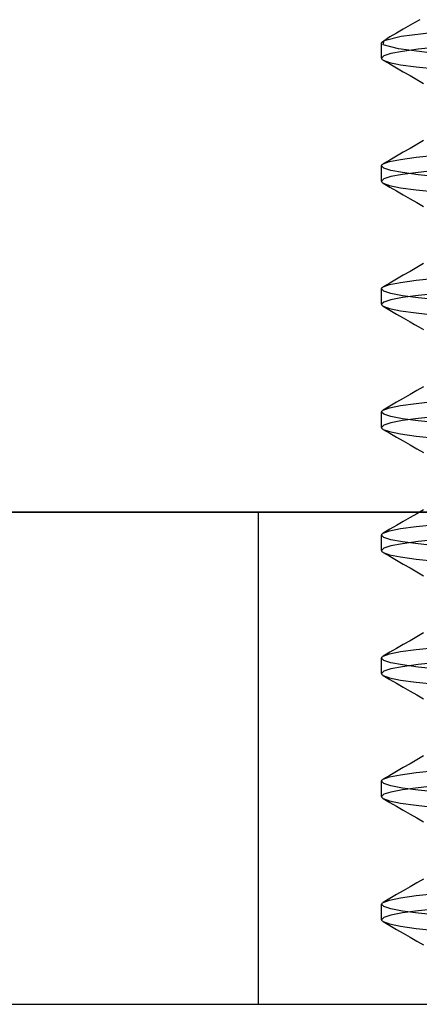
# Model space of a CAD drawing. Header units: millimetres. Extents: x -76 to 76, y -16 to 42.
# Tile 36 of 41: x 68.53 to 70.15, y 13 to 17. Entities that reach past the tile are written whole.
import ezdxf

# ---------------------------------------------------------------- set-up
doc = ezdxf.new("R2010")
doc.units = ezdxf.units.MM
doc.layers.add('MAIN-2', color=7, linetype='Continuous')

msp = doc.modelspace()

# ---------------------------------------------------------------- linework, layer by layer
at = {"layer": 'MAIN-2'}
for p, q in [((70.0884, 16.9615), (70.0612, 16.9457)), ((70.1156, 16.9773), (70.0884, 16.9615)), ((70.1352, 16.9886), (70.1156, 16.9773)), ((70.1548, 17), (70.1352, 16.9886)), ((70.034, 16.9299), (69.9999, 16.9061)), ((70.0103, 16.9159), (70.0801, 16.933)), ((70.0612, 16.9457), (70.034, 16.9299)), ((70.0801, 16.933), (70.2131, 16.9491)), ((70, 16.8438), (70, 16.9062)), ((70.0065, 16.8984), (70.0103, 16.9159)), ((70.0691, 16.8813), (70.0065, 16.8984)), ((70.195, 16.8652), (70.0691, 16.8813)), ((70.2301, 16.8883), (70.1487, 16.8799)), ((70.0096, 16.8531), (70, 16.8438)), ((70, 16.8438), (70.0002, 16.8425)), ((70.0002, 16.8425), (70.0007, 16.8411)), ((70.0007, 16.8411), (70.0017, 16.8398)), ((70.038, 16.8624), (70.0096, 16.8531)), ((70.0845, 16.8713), (70.038, 16.8624)), ((70.1487, 16.8799), (70.0845, 16.8713)), ((70.0017, 16.8398), (70.0031, 16.8385)), ((70.0031, 16.8385), (70.0048, 16.8371)), ((70.0048, 16.8371), (70.0069, 16.8358)), ((70.0068, 16.8358), (70.034, 16.8201)), ((70.0069, 16.8358), (70.0328, 16.8264)), ((70.0328, 16.8264), (70.0773, 16.8173)), ((70.034, 16.8201), (70.0612, 16.8043)), ((70.0612, 16.8043), (70.0884, 16.7885)), ((70.0773, 16.8173), (70.1402, 16.8086)), ((70.1402, 16.8086), (70.2209, 16.8002)), ((70.0884, 16.7885), (70.1156, 16.7728)), ((70.1156, 16.7728), (70.1428, 16.7569)), ((70.1428, 16.7569), (70.1701, 16.7411)), ((70.1428, 16.4931), (70.1156, 16.4772)), ((70.1701, 16.5089), (70.1428, 16.4931)), ((70.0612, 16.4457), (70.034, 16.4299)), ((70.0884, 16.4615), (70.0612, 16.4457)), ((70.0773, 16.4327), (70.1402, 16.4414)), ((70.1156, 16.4772), (70.0884, 16.4615)), ((70.1402, 16.4414), (70.2209, 16.4498)), ((70, 16.4062), (70.0002, 16.4075)), ((70.0096, 16.3969), (70, 16.4062)), ((70, 16.3438), (70, 16.4062)), ((70.0002, 16.4075), (70.0007, 16.4089)), ((70.0007, 16.4089), (70.0017, 16.4102)), ((70.0017, 16.4102), (70.0031, 16.4115)), ((70.0031, 16.4115), (70.0048, 16.4129)), ((70.0048, 16.4129), (70.0069, 16.4142)), ((70.034, 16.4299), (70.0068, 16.4142)), ((70.0069, 16.4142), (70.0328, 16.4236)), ((70.0328, 16.4236), (70.0773, 16.4327)), ((70.038, 16.3876), (70.0096, 16.3969)), ((70.038, 16.3624), (70.0096, 16.3531)), ((70.0845, 16.3787), (70.038, 16.3876)), ((70.0845, 16.3713), (70.038, 16.3624)), ((70.1487, 16.3799), (70.0845, 16.3713)), ((70.1487, 16.3701), (70.0845, 16.3787)), ((70.2301, 16.3883), (70.1487, 16.3799)), ((70.2301, 16.3617), (70.1487, 16.3701)), ((70.0096, 16.3531), (70, 16.3438)), ((70, 16.3438), (70.0002, 16.3425)), ((70.0002, 16.3425), (70.0007, 16.3411)), ((70.0007, 16.3411), (70.0017, 16.3398)), ((70.0017, 16.3398), (70.0031, 16.3385)), ((70.0031, 16.3385), (70.0048, 16.3371)), ((70.0048, 16.3371), (70.0069, 16.3358)), ((70.0068, 16.3358), (70.034, 16.3201)), ((70.0069, 16.3358), (70.0328, 16.3264)), ((70.0328, 16.3264), (70.0773, 16.3173)), ((70.034, 16.3201), (70.0612, 16.3043)), ((70.0612, 16.3043), (70.0884, 16.2885)), ((70.0773, 16.3173), (70.1402, 16.3086)), ((70.0884, 16.2885), (70.1156, 16.2728)), ((70.1402, 16.3086), (70.2209, 16.3002)), ((70.1156, 16.2728), (70.1428, 16.2569)), ((70.1428, 16.2569), (70.1701, 16.2411)), ((70.1701, 16.0089), (70.1428, 15.9931)), ((70.0884, 15.9615), (70.0612, 15.9457)), ((70.1156, 15.9772), (70.0884, 15.9615)), ((70.1428, 15.9931), (70.1156, 15.9772)), ((70.034, 15.9299), (70.0068, 15.9142)), ((70.0069, 15.9142), (70.0328, 15.9236)), ((70.0328, 15.9236), (70.0773, 15.9327)), ((70.0612, 15.9457), (70.034, 15.9299)), ((70.0773, 15.9327), (70.1402, 15.9414)), ((70.1402, 15.9414), (70.2209, 15.9498)), ((70, 15.9062), (70.0002, 15.9075)), ((70.0096, 15.8969), (70, 15.9062)), ((70, 15.8438), (70, 15.9062)), ((70.0002, 15.9075), (70.0007, 15.9089)), ((70.0007, 15.9089), (70.0017, 15.9102)), ((70.0017, 15.9102), (70.0031, 15.9115)), ((70.0031, 15.9115), (70.0048, 15.9129)), ((70.0048, 15.9129), (70.0069, 15.9142)), ((70.038, 15.8876), (70.0096, 15.8969)), ((70.0845, 15.8787), (70.038, 15.8876)), ((70.2301, 15.8883), (70.1487, 15.8799)), ((70.0096, 15.8531), (70, 15.8438)), ((70, 15.8438), (70.0002, 15.8425)), ((70.0002, 15.8425), (70.0007, 15.8411)), ((70.0007, 15.8411), (70.0017, 15.8398)), ((70.038, 15.8624), (70.0096, 15.8531)), ((70.0845, 15.8713), (70.038, 15.8624)), ((70.1487, 15.8799), (70.0845, 15.8713)), ((70.1487, 15.8701), (70.0845, 15.8787)), ((70.2301, 15.8617), (70.1487, 15.8701)), ((70.0017, 15.8398), (70.0031, 15.8385)), ((70.0031, 15.8385), (70.0048, 15.8371)), ((70.0048, 15.8371), (70.0069, 15.8358)), ((70.0068, 15.8358), (70.034, 15.8201)), ((70.0069, 15.8358), (70.0328, 15.8264)), ((70.0328, 15.8264), (70.0773, 15.8173)), ((70.034, 15.8201), (70.0612, 15.8043)), ((70.0612, 15.8043), (70.0884, 15.7885)), ((70.0773, 15.8173), (70.1402, 15.8086)), ((70.1402, 15.8086), (70.2209, 15.8002)), ((70.0884, 15.7885), (70.1156, 15.7728)), ((70.1156, 15.7728), (70.1337, 15.7622)), ((70.1337, 15.7622), (70.1518, 15.7517)), ((70.1518, 15.7517), (70.17, 15.7412)), ((70.1428, 15.4931), (70.1156, 15.4772)), ((70.1701, 15.5089), (70.1428, 15.4931)), ((70.0612, 15.4457), (70.034, 15.4299)), ((70.0884, 15.4615), (70.0612, 15.4457)), ((70.0773, 15.4327), (70.1402, 15.4414)), ((70.1156, 15.4772), (70.0884, 15.4615)), ((70.1402, 15.4414), (70.2209, 15.4498)), ((70, 15.4062), (70.0002, 15.4075)), ((70.0096, 15.3969), (70, 15.4062)), ((70, 15.3438), (70, 15.4062)), ((70.0002, 15.4075), (70.0007, 15.4089)), ((70.0007, 15.4089), (70.0017, 15.4102)), ((70.0017, 15.4102), (70.0031, 15.4115)), ((70.0031, 15.4115), (70.0048, 15.4129)), ((70.0048, 15.4129), (70.0069, 15.4142)), ((70.034, 15.4299), (70.0068, 15.4142)), ((70.0069, 15.4142), (70.0328, 15.4236)), ((70.0328, 15.4236), (70.0773, 15.4327)), ((70.038, 15.3876), (70.0096, 15.3969)), ((70.038, 15.3624), (70.0096, 15.3531)), ((70.0845, 15.3787), (70.038, 15.3876)), ((70.0845, 15.3713), (70.038, 15.3624)), ((70.1487, 15.3799), (70.0845, 15.3713)), ((70.1487, 15.3701), (70.0845, 15.3787)), ((70.2301, 15.3883), (70.1487, 15.3799)), ((70.2301, 15.3617), (70.1487, 15.3701)), ((70.0096, 15.3531), (70, 15.3438)), ((70, 15.3438), (70.0002, 15.3425)), ((70.0002, 15.3425), (70.0007, 15.3411)), ((70.0007, 15.3411), (70.0017, 15.3398)), ((70.0017, 15.3398), (70.0031, 15.3385)), ((70.0031, 15.3385), (70.0048, 15.3371)), ((70.0048, 15.3371), (70.0069, 15.3358)), ((70.0068, 15.3358), (70.034, 15.3201)), ((70.0069, 15.3358), (70.0328, 15.3264)), ((70.0328, 15.3264), (70.0773, 15.3173)), ((70.034, 15.3201), (70.0612, 15.3043)), ((70.0612, 15.3043), (70.0884, 15.2885)), ((70.0773, 15.3173), (70.1402, 15.3086)), ((70.0884, 15.2885), (70.1156, 15.2728)), ((70.1402, 15.3086), (70.2209, 15.3002)), ((70.1156, 15.2728), (70.1428, 15.2569)), ((70.1428, 15.2569), (70.1701, 15.2411)), ((70.1701, 15.0089), (70.1428, 14.9931)), ((75.5, 15), (-75.5, 15)), ((65, 15), (74.5, 15)), ((69.5, 13), (69.5, 15)), ((70.0884, 14.9615), (70.0612, 14.9457)), ((70.1156, 14.9772), (70.0884, 14.9615)), ((70.1428, 14.9931), (70.1156, 14.9772)), ((70.034, 14.9299), (70.0068, 14.9142)), ((70.0069, 14.9142), (70.0328, 14.9236)), ((70.0328, 14.9236), (70.0773, 14.9327)), ((70.0612, 14.9457), (70.034, 14.9299)), ((70.0773, 14.9327), (70.1402, 14.9414)), ((70.1402, 14.9414), (70.2209, 14.9498)), ((70, 14.9062), (70.0002, 14.9075)), ((70.0096, 14.8969), (70, 14.9062)), ((70, 14.8438), (70, 14.9062)), ((70.0002, 14.9075), (70.0007, 14.9089)), ((70.0007, 14.9089), (70.0017, 14.9102)), ((70.0017, 14.9102), (70.0031, 14.9115)), ((70.0031, 14.9115), (70.0048, 14.9129)), ((70.0048, 14.9129), (70.0069, 14.9142)), ((70.038, 14.8876), (70.0096, 14.8969)), ((70.0845, 14.8787), (70.038, 14.8876)), ((70.2301, 14.8883), (70.1487, 14.8799)), ((70.0096, 14.8531), (70, 14.8438)), ((70, 14.8438), (70.0002, 14.8425)), ((70.0002, 14.8425), (70.0007, 14.8411)), ((70.0007, 14.8411), (70.0017, 14.8398)), ((70.038, 14.8624), (70.0096, 14.8531)), ((70.0845, 14.8713), (70.038, 14.8624)), ((70.1487, 14.8799), (70.0845, 14.8713)), ((70.1487, 14.8701), (70.0845, 14.8787)), ((70.2301, 14.8617), (70.1487, 14.8701)), ((70.0017, 14.8398), (70.0031, 14.8385)), ((70.0031, 14.8385), (70.0048, 14.8371)), ((70.0048, 14.8371), (70.0069, 14.8358)), ((70.0068, 14.8358), (70.034, 14.8201)), ((70.0069, 14.8358), (70.0328, 14.8264)), ((70.0328, 14.8264), (70.0773, 14.8173)), ((70.034, 14.8201), (70.0612, 14.8043)), ((70.0612, 14.8043), (70.0884, 14.7885)), ((70.0773, 14.8173), (70.1402, 14.8086)), ((70.1402, 14.8086), (70.2209, 14.8002)), ((70.0884, 14.7885), (70.1156, 14.7727)), ((70.1156, 14.7727), (70.1428, 14.7569)), ((70.1428, 14.7569), (70.1701, 14.7411)), ((70.1428, 14.4931), (70.1156, 14.4772)), ((70.1701, 14.5089), (70.1428, 14.4931)), ((70.0612, 14.4457), (70.034, 14.4299)), ((70.0884, 14.4615), (70.0612, 14.4457)), ((70.0773, 14.4327), (70.1402, 14.4414)), ((70.1156, 14.4772), (70.0884, 14.4615)), ((70.1402, 14.4414), (70.2209, 14.4498)), ((70, 14.4062), (70.0002, 14.4075)), ((70.0096, 14.3969), (70, 14.4062)), ((70, 14.3438), (70, 14.4062)), ((70.0002, 14.4075), (70.0007, 14.4089)), ((70.0007, 14.4089), (70.0017, 14.4102)), ((70.0017, 14.4102), (70.0031, 14.4115)), ((70.0031, 14.4115), (70.0048, 14.4129)), ((70.0048, 14.4129), (70.0069, 14.4142)), ((70.034, 14.4299), (70.0068, 14.4142)), ((70.0069, 14.4142), (70.0328, 14.4236)), ((70.0328, 14.4236), (70.0773, 14.4327)), ((70.038, 14.3876), (70.0096, 14.3969)), ((70.038, 14.3624), (70.0096, 14.3531)), ((70.0845, 14.3787), (70.038, 14.3876)), ((70.0845, 14.3713), (70.038, 14.3624)), ((70.1487, 14.3799), (70.0845, 14.3713)), ((70.1487, 14.3701), (70.0845, 14.3787)), ((70.2301, 14.3883), (70.1487, 14.3799)), ((70.2301, 14.3617), (70.1487, 14.3701)), ((70.0096, 14.3531), (70, 14.3438)), ((70, 14.3438), (70.0002, 14.3425)), ((70.0002, 14.3425), (70.0007, 14.3411)), ((70.0007, 14.3411), (70.0017, 14.3398)), ((70.0017, 14.3398), (70.0031, 14.3385)), ((70.0031, 14.3385), (70.0048, 14.3371)), ((70.0048, 14.3371), (70.0069, 14.3358)), ((70.0068, 14.3358), (70.034, 14.3201)), ((70.0069, 14.3358), (70.0328, 14.3264)), ((70.0328, 14.3264), (70.0773, 14.3173)), ((70.034, 14.3201), (70.0612, 14.3043)), ((70.0612, 14.3043), (70.0884, 14.2885)), ((70.0773, 14.3173), (70.1402, 14.3086)), ((70.0884, 14.2885), (70.1156, 14.2728)), ((70.1402, 14.3086), (70.2209, 14.3002)), ((70.1156, 14.2728), (70.1428, 14.2569)), ((70.1428, 14.2569), (70.1701, 14.2411)), ((70.1701, 14.0089), (70.1428, 13.9931)), ((70.0884, 13.9615), (70.0612, 13.9457)), ((70.1156, 13.9772), (70.0884, 13.9615)), ((70.1428, 13.9931), (70.1156, 13.9772)), ((70.034, 13.9299), (70.0068, 13.9142)), ((70.0069, 13.9142), (70.0328, 13.9236)), ((70.0328, 13.9236), (70.0773, 13.9327)), ((70.0612, 13.9457), (70.034, 13.9299)), ((70.0773, 13.9327), (70.1402, 13.9414)), ((70.1402, 13.9414), (70.2209, 13.9498)), ((70, 13.9062), (70.0002, 13.9075)), ((70.0096, 13.8969), (70, 13.9062)), ((70, 13.8438), (70, 13.9062)), ((70.0002, 13.9075), (70.0007, 13.9089)), ((70.0007, 13.9089), (70.0017, 13.9102)), ((70.0017, 13.9102), (70.0031, 13.9115)), ((70.0031, 13.9115), (70.0048, 13.9129)), ((70.0048, 13.9129), (70.0069, 13.9142)), ((70.038, 13.8876), (70.0096, 13.8969)), ((70.0845, 13.8787), (70.038, 13.8876)), ((70.2301, 13.8883), (70.1487, 13.8799)), ((70.0096, 13.8531), (70, 13.8438)), ((70, 13.8438), (70.0002, 13.8425)), ((70.0002, 13.8425), (70.0007, 13.8411)), ((70.0007, 13.8411), (70.0017, 13.8398)), ((70.038, 13.8624), (70.0096, 13.8531)), ((70.0845, 13.8713), (70.038, 13.8624)), ((70.1487, 13.8799), (70.0845, 13.8713)), ((70.1487, 13.8701), (70.0845, 13.8787)), ((70.2301, 13.8617), (70.1487, 13.8701)), ((70.0017, 13.8398), (70.0031, 13.8385)), ((70.0031, 13.8385), (70.0048, 13.8371)), ((70.0048, 13.8371), (70.0069, 13.8358)), ((70.0068, 13.8358), (70.034, 13.8201)), ((70.0069, 13.8358), (70.0328, 13.8264)), ((70.0328, 13.8264), (70.0773, 13.8173)), ((70.034, 13.8201), (70.0612, 13.8043)), ((70.0612, 13.8043), (70.0884, 13.7885)), ((70.0773, 13.8173), (70.1402, 13.8086)), ((70.1402, 13.8086), (70.2209, 13.8002)), ((70.0884, 13.7885), (70.1156, 13.7728)), ((70.1156, 13.7728), (70.1428, 13.7569)), ((70.1428, 13.7569), (70.1701, 13.7411)), ((70.1428, 13.4931), (70.1156, 13.4773)), ((70.1701, 13.5089), (70.1428, 13.4931)), ((70.0612, 13.4457), (70.034, 13.4299)), ((70.0884, 13.4615), (70.0612, 13.4457)), ((70.0773, 13.4327), (70.1402, 13.4414)), ((70.1156, 13.4773), (70.0884, 13.4615)), ((70.1402, 13.4414), (70.2209, 13.4498)), ((70, 13.4062), (70.0002, 13.4075)), ((70.0096, 13.3969), (70, 13.4062)), ((70, 13.3438), (70, 13.4062)), ((70.0002, 13.4075), (70.0007, 13.4089)), ((70.0007, 13.4089), (70.0017, 13.4102)), ((70.0017, 13.4102), (70.0031, 13.4115)), ((70.0031, 13.4115), (70.0048, 13.4129)), ((70.0048, 13.4129), (70.0069, 13.4142)), ((70.034, 13.4299), (70.0068, 13.4142)), ((70.0069, 13.4142), (70.0328, 13.4236)), ((70.0328, 13.4236), (70.0773, 13.4327)), ((70.038, 13.3876), (70.0096, 13.3969)), ((70.038, 13.3624), (70.0096, 13.3531)), ((70.0845, 13.3787), (70.038, 13.3876)), ((70.0845, 13.3713), (70.038, 13.3624)), ((70.1487, 13.3799), (70.0845, 13.3713)), ((70.1487, 13.3701), (70.0845, 13.3787)), ((70.2301, 13.3883), (70.1487, 13.3799)), ((70.2301, 13.3617), (70.1487, 13.3701)), ((70.0096, 13.3531), (70, 13.3438)), ((70, 13.3438), (70.0002, 13.3425)), ((70.0002, 13.3425), (70.0007, 13.3411)), ((70.0007, 13.3411), (70.0017, 13.3398)), ((70.0017, 13.3398), (70.0031, 13.3385)), ((70.0031, 13.3385), (70.0048, 13.3371)), ((70.0048, 13.3371), (70.0069, 13.3358)), ((70.0068, 13.3358), (70.034, 13.3201)), ((70.0069, 13.3358), (70.0328, 13.3264)), ((70.0328, 13.3264), (70.0773, 13.3173)), ((70.034, 13.3201), (70.0612, 13.3043)), ((70.0612, 13.3043), (70.0884, 13.2885)), ((70.0773, 13.3173), (70.1402, 13.3086)), ((70.0884, 13.2885), (70.1156, 13.2728)), ((70.1402, 13.3086), (70.2209, 13.3002)), ((70.1156, 13.2728), (70.1428, 13.2569)), ((70.1428, 13.2569), (70.1701, 13.2411)), ((65, 13), (74.5, 13)), ((68.5116, 13), (68.572, 13)), ((68.572, 13), (68.6379, 13)), ((68.6379, 13), (68.7094, 13)), ((68.7094, 13), (68.7864, 13)), ((68.7864, 13), (68.8692, 13)), ((68.8692, 13), (68.9576, 13)), ((68.9576, 13), (69.0515, 13)), ((69.0515, 13), (69.1505, 13)), ((69.1505, 13), (69.2544, 13)), ((69.2544, 13), (69.3621, 13)), ((69.3621, 13), (69.4736, 13)), ((69.4736, 13), (69.5889, 13)), ((69.5889, 13), (69.708, 13)), ((69.708, 13), (69.8311, 13)), ((69.8311, 13), (69.958, 13)), ((69.958, 13), (70.0885, 13)), ((70.0885, 13), (70.2224, 13))]:
    msp.add_line(p, q, dxfattribs=at)

doc.saveas('drawing.dxf')
